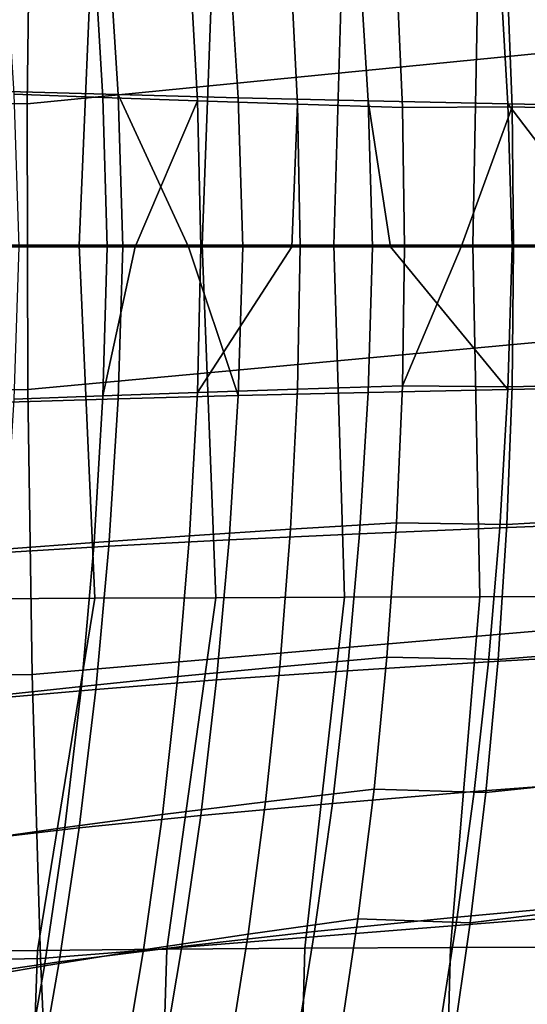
# Model space of a CAD drawing. Header units: metres. Extents: x -25 to 132, y -25 to 47.
# Tile 70 of 153: x 27.99 to 30.84, y -4.25 to 1.27. Entities that reach past the tile are written whole.
import ezdxf

# ---------------------------------------------------------------- set-up
doc = ezdxf.new("R2010")
doc.units = ezdxf.units.M
doc.layers.add('solid_12_061_031_XXX', color=7, linetype='CONTINUOUS')

msp = doc.modelspace()

# ---------------------------------------------------------------- linework, layer by layer
at = {"layer": 'solid_12_061_031_XXX'}
for points in [[(19.402887, 2.509754, 139.270981), (19.380774, 0.83826, 139.370789), (28.036573, 0.801222, 141.535034), (28.056118, 2.399641, 141.445511)], [(28.056118, 2.399641, 141.445511), (28.036573, 0.801222, 141.535034), (36.699417, 1.655827, 143.662109)], [(28.412506, 1.98639, 132.524033), (28.327396, 0.007914, 132.379303), (27.690132, 0.007931, 131.757492), (27.782248, 1.990365, 131.934174)], [(29.090658, 1.982986, 133.05777), (29.017441, 0.007898, 132.941971), (28.327396, 0.007914, 132.379303), (28.412506, 1.98639, 132.524033)], [(29.811712, 1.980191, 133.53157), (29.754799, 0.007886, 133.441025), (29.017441, 0.007898, 132.941971), (29.090658, 1.982986, 133.05777)], [(30.570389, 1.978046, 133.942108), (30.533625, 0.007876, 133.872513), (29.754799, 0.007886, 133.441025), (29.811712, 1.980191, 133.53157)], [(31.36116, 1.97659, 134.286484), (31.347742, 0.00787, 134.233032), (30.533625, 0.007876, 133.872513), (30.570389, 1.978046, 133.942108)], [(27.877411, 1.715902, 28.482021), (28.494688, 1.679342, 30.234945), (28.54599, 0.852283, 30.228737), (27.930208, 0.870613, 28.475422)], [(27.91028, 1.695414, 85.271935), (27.962502, 0.855337, 85.294914), (28.460358, 0.836405, 84.740547), (28.412178, 1.658, 84.715843)], [(28.039221, -0.799876, 141.535736), (36.690666, 0.000631, 143.709335), (36.699417, 1.655827, 143.662109), (28.036573, 0.801222, 141.535034)], [(28.412178, 1.658, 84.715843), (28.460358, 0.836405, 84.740547), (28.990108, 0.817472, 84.216156), (28.946484, 1.620662, 84.189751)], [(28.494688, 1.679342, 30.234945), (29.168772, 1.643833, 31.96837), (29.218342, 0.834431, 31.961918), (28.54599, 0.852283, 30.228737)], [(28.946484, 1.620662, 84.189751), (28.990108, 0.817472, 84.216156), (29.550095, 0.798655, 83.723976), (29.511494, 1.583623, 83.696075)], [(29.168772, 1.643833, 31.96837), (29.898907, 1.609334, 33.680347), (29.946493, 0.817039, 33.6731), (29.218342, 0.834431, 31.961918)], [(29.898907, 1.609334, 33.680347), (30.684351, 1.575523, 35.368919), (30.729668, 0.799944, 35.360424), (29.946493, 0.817039, 33.6731)], [(29.511494, 1.583623, 83.696075), (29.550095, 0.798655, 83.723976), (30.138638, 0.780087, 83.266205), (30.105486, 1.54714, 83.237183)], [(30.138638, 0.780087, 83.266205), (30.753101, 0.784673, 82.843872), (30.723967, 1.556253, 82.812447), (30.105486, 1.54714, 83.237183)], [(30.684351, 1.575523, 35.368919), (31.524326, 1.542514, 37.032146), (31.567085, 0.783208, 37.022034), (30.729668, 0.799944, 35.360424)], [(30.723967, 1.556253, 82.812447), (30.753101, 0.784673, 82.843872), (31.392166, 0.766337, 82.459305), (31.369133, 1.520367, 82.427719)], [(19.380774, 0.83826, 139.370789), (19.383423, -0.836433, 139.371506), (28.039221, -0.799876, 141.535736), (28.036573, 0.801222, 141.535034)], [(27.946974, 0, 28.469006), (27.930208, 0.870613, 28.475422), (28.54599, 0.852283, 30.228737), (28.572374, 0, 30.250292)], [(27.962502, 0.855337, 85.294914), (27.988811, 0, 85.292053), (28.483891, 0, 84.741028), (28.460358, 0.836405, 84.740547)], [(28.460358, 0.836405, 84.740547), (28.483891, 0, 84.741028), (28.642391, 0, 84.577614), (28.990108, 0.817472, 84.216156)], [(28.940441, 0, 31.21911), (28.54599, 0.852283, 30.228737), (29.218342, 0.834431, 31.961918), (29.244444, 0, 31.982006)], [(28.940441, 0, 31.21911), (28.572374, 0, 30.250292), (28.54599, 0.852283, 30.228737)], [(29.244444, 0, 31.982006), (29.218342, 0.834431, 31.961918), (29.946493, 0.817039, 33.6731), (29.971966, 0, 33.691128)], [(28.642391, 0, 84.577614), (29.010241, 0, 84.219955), (28.990108, 0.817472, 84.216156)], [(28.990108, 0.817472, 84.216156), (29.010241, 0, 84.219955), (29.518742, 0, 83.770401), (29.550095, 0.798655, 83.723976)], [(29.518742, 0, 83.770401), (29.56625, 0, 83.730843), (29.550095, 0.798655, 83.723976)], [(29.550095, 0.798655, 83.723976), (29.56625, 0, 83.730843), (30.150312, 0, 83.275665), (30.138638, 0.780087, 83.266205)], [(30.072493, 0, 33.915821), (29.946493, 0.817039, 33.6731), (30.729668, 0.799944, 35.360424), (30.754166, 0, 35.375946)], [(30.072493, 0, 33.915821), (29.971966, 0, 33.691128), (29.946493, 0.817039, 33.6731)], [(30.138638, 0.780087, 83.266205), (30.150312, 0, 83.275665), (30.468082, 0, 83.050453), (30.753101, 0.784673, 82.843872)], [(30.468082, 0, 83.050453), (30.760466, 0, 82.855965), (30.753101, 0.784673, 82.843872)], [(31.339834, 0, 36.551662), (30.729668, 0.799944, 35.360424), (31.567085, 0.783208, 37.022034), (31.590231, 0, 37.034653)], [(31.339834, 0, 36.551662), (30.754166, 0, 35.375946), (30.729668, 0.799944, 35.360424)], [(30.753101, 0.784673, 82.843872), (30.760466, 0, 82.855965), (31.394527, 0, 82.472763), (31.392166, 0.766337, 82.459305)], [(27.690132, 0.007931, 131.757492), (28.327396, 0.007914, 132.379303), (28.416458, -1.970579, 132.526337), (27.786654, -1.974518, 131.937408)], [(27.930208, -0.870613, 28.475422), (27.946974, 0, 28.469006), (28.572374, 0, 30.250292), (28.54599, -0.852283, 30.228737)], [(28.460358, -0.836395, 84.740547), (28.483891, 0, 84.741028), (27.988811, 0, 85.292053), (27.962502, -0.855324, 85.294914)], [(28.06406, -2.398295, 141.447617), (36.705139, -1.654565, 143.663605), (36.690666, 0.000631, 143.709335), (28.039221, -0.799876, 141.535736)], [(28.327396, 0.007914, 132.379303), (29.017441, 0.007898, 132.941971), (29.09404, -1.967205, 133.059219), (28.416458, -1.970579, 132.526337)], [(28.99011, -0.817452, 84.216156), (29.010241, 0, 84.219955), (28.642391, 0, 84.577614), (28.460358, -0.836395, 84.740547)], [(28.460358, -0.836395, 84.740547), (28.642391, 0, 84.577614), (28.483891, 0, 84.741028)], [(28.54599, -0.852283, 30.228737), (28.572374, 0, 30.250292), (28.940441, 0, 31.21911), (29.218342, -0.834431, 31.961918)], [(29.218342, -0.834431, 31.961918), (28.940441, 0, 31.21911), (29.244444, 0, 31.982006)], [(29.550097, -0.79864, 83.723976), (29.56625, 0, 83.730843), (29.518742, 0, 83.770401), (28.99011, -0.817452, 84.216156)], [(28.99011, -0.817452, 84.216156), (29.518742, 0, 83.770401), (29.010241, 0, 84.219955)], [(29.017441, 0.007898, 132.941971), (29.754799, 0.007886, 133.441025), (29.814417, -1.964435, 133.532303), (29.09404, -1.967205, 133.059219)], [(29.218342, -0.834431, 31.961918), (29.244444, 0, 31.982006), (29.971966, 0, 33.691128), (29.946493, -0.817039, 33.6731)], [(30.138638, -0.780077, 83.266205), (30.150312, 0, 83.275665), (29.56625, 0, 83.730843), (29.550097, -0.79864, 83.723976)], [(29.754799, 0.007886, 133.441025), (30.533625, 0.007876, 133.872513), (30.572325, -1.962309, 133.94223), (29.814417, -1.964435, 133.532303)], [(29.946493, -0.817039, 33.6731), (29.971966, 0, 33.691128), (30.072493, 0, 33.915821), (30.729668, -0.799944, 35.360424)], [(30.729668, -0.799944, 35.360424), (30.072493, 0, 33.915821), (30.754166, 0, 35.375946)], [(30.753101, -0.784678, 82.843872), (30.760466, 0, 82.855965), (30.468082, 0, 83.050453), (30.138638, -0.780077, 83.266205)], [(30.138638, -0.780077, 83.266205), (30.468082, 0, 83.050453), (30.150312, 0, 83.275665)], [(30.533625, 0.007876, 133.872513), (31.347742, 0.00787, 134.233032), (31.362255, -1.960866, 134.286148), (30.572325, -1.962309, 133.94223)], [(30.729668, -0.799944, 35.360424), (30.754166, 0, 35.375946), (31.339834, 0, 36.551662), (31.567085, -0.783208, 37.022034)], [(31.392166, -0.766345, 82.459305), (31.394527, 0, 82.472763), (30.760466, 0, 82.855965), (30.753101, -0.784678, 82.843872)], [(31.392166, -0.766345, 82.459305), (30.753101, -0.784678, 82.843872), (30.723965, -1.556262, 82.812447), (31.369133, -1.520382, 82.427719)], [(19.410835, -2.50793, 139.273132), (28.06406, -2.398295, 141.447617), (28.039221, -0.799876, 141.535736), (19.383423, -0.836433, 139.371506)], [(28.99011, -0.817452, 84.216156), (28.460358, -0.836395, 84.740547), (28.41218, -1.65798, 84.715843), (28.946487, -1.620622, 84.189758)], [(29.550097, -0.79864, 83.723976), (28.99011, -0.817452, 84.216156), (28.946487, -1.620622, 84.189758), (29.511496, -1.583594, 83.696075)], [(29.946493, -0.817039, 33.6731), (29.898907, -1.609334, 33.680347), (29.168772, -1.643833, 31.96837), (29.218342, -0.834431, 31.961918)], [(30.138638, -0.780077, 83.266205), (29.550097, -0.79864, 83.723976), (29.511496, -1.583594, 83.696075), (30.105488, -1.547121, 83.237183)], [(30.729668, -0.799944, 35.360424), (30.684351, -1.575523, 35.368919), (29.898907, -1.609334, 33.680347), (29.946493, -0.817039, 33.6731)], [(30.723965, -1.556262, 82.812447), (30.753101, -0.784678, 82.843872), (30.138638, -0.780077, 83.266205), (30.105488, -1.547121, 83.237183)], [(31.567085, -0.783208, 37.022034), (31.524326, -1.542514, 37.032146), (30.684351, -1.575523, 35.368919), (30.729668, -0.799944, 35.360424)], [(28.54599, -0.852283, 30.228737), (28.494688, -1.679342, 30.234945), (27.877411, -1.715901, 28.482021), (27.930208, -0.870613, 28.475422)], [(28.460358, -0.836395, 84.740547), (27.962502, -0.855324, 85.294914), (27.910282, -1.695387, 85.271935), (28.41218, -1.65798, 84.715843)], [(29.218342, -0.834431, 31.961918), (29.168772, -1.643833, 31.96837), (28.494688, -1.679342, 30.234945), (28.54599, -0.852283, 30.228737)], [(31.524326, -1.542514, 37.032146), (31.464115, -2.278103, 37.064751), (30.620459, -2.32689, 35.401207), (30.684351, -1.575523, 35.368919)], [(31.369133, -1.520382, 82.427719), (30.723965, -1.556262, 82.812447), (30.674461, -2.31455, 82.761925), (31.32663, -2.261925, 82.378334)], [(29.511496, -1.583594, 83.696075), (28.946487, -1.620622, 84.189758), (28.880657, -2.409255, 84.141129), (29.451746, -2.354634, 83.647446)], [(30.105488, -1.547121, 83.237183), (29.511496, -1.583594, 83.696075), (29.451746, -2.354634, 83.647446), (30.05217, -2.300929, 83.188835)], [(30.684351, -1.575523, 35.368919), (30.620459, -2.32689, 35.401207), (29.831537, -2.377, 33.712692), (29.898907, -1.609334, 33.680347)], [(30.674461, -2.31455, 82.761925), (30.723965, -1.556262, 82.812447), (30.105488, -1.547121, 83.237183), (30.05217, -2.300929, 83.188835)], [(28.110941, -3.988852, 141.271255), (36.742767, -3.30419, 143.525192), (36.705139, -1.654565, 143.663605), (28.06406, -2.398295, 141.447617)], [(28.946487, -1.620622, 84.189758), (28.41218, -1.65798, 84.715843), (28.34066, -2.464464, 84.667351), (28.880657, -2.409255, 84.141129)], [(29.168772, -1.643833, 31.96837), (29.098129, -2.428271, 32.001225), (28.420937, -2.48118, 30.268843), (28.494688, -1.679342, 30.234945)], [(29.898907, -1.609334, 33.680347), (29.831537, -2.377, 33.712692), (29.098129, -2.428271, 32.001225), (29.168772, -1.643833, 31.96837)], [(28.494688, -1.679342, 30.234945), (28.420937, -2.48118, 30.268843), (27.800701, -2.535795, 28.517582), (27.877411, -1.715901, 28.482021)], [(28.41218, -1.65798, 84.715843), (27.910282, -1.695387, 85.271935), (27.833508, -2.519857, 85.223564), (28.34066, -2.464464, 84.667351)], [(28.416458, -1.970579, 132.526337), (28.094748, -3.943883, 132.454025), (27.425852, -3.951473, 131.801376), (27.786654, -1.974518, 131.937408)], [(29.09404, -1.967205, 133.059219), (28.81881, -3.937476, 133.043152), (28.094748, -3.943883, 132.454025), (28.416458, -1.970579, 132.526337)], [(29.814417, -1.964435, 133.532303), (29.591961, -3.932279, 133.564484), (28.81881, -3.937476, 133.043152), (29.09404, -1.967205, 133.059219)], [(30.572325, -1.962309, 133.94223), (30.407867, -3.928321, 134.014359), (29.591961, -3.932279, 133.564484), (29.814417, -1.964435, 133.532303)], [(31.362255, -1.960866, 134.286148), (31.260002, -3.92563, 134.389709), (30.407867, -3.928321, 134.014359), (30.572325, -1.962309, 133.94223)], [(31.32663, -2.261925, 82.378334), (30.674461, -2.31455, 82.761925), (30.605827, -3.059341, 82.692642), (31.26581, -2.99079, 82.311462)], [(30.05217, -2.300929, 83.188835), (29.451746, -2.354634, 83.647446), (29.372135, -3.111535, 83.578392), (29.979893, -3.041297, 83.121483)], [(30.605827, -3.059341, 82.692642), (30.674461, -2.31455, 82.761925), (30.05217, -2.300929, 83.188835), (29.979893, -3.041297, 83.121483)], [(31.464115, -2.278103, 37.064751), (31.388645, -2.990161, 37.119663), (30.540249, -3.054202, 35.457104), (30.620459, -2.32689, 35.401207)], [(29.451746, -2.354634, 83.647446), (28.880657, -2.409255, 84.141129), (28.79398, -3.183095, 84.07058), (29.372135, -3.111535, 83.578392)], [(30.620459, -2.32689, 35.401207), (30.540249, -3.054202, 35.457104), (29.746708, -3.120149, 33.769958), (29.831537, -2.377, 33.712692)], [(19.462854, -4.170034, 139.076294), (28.110941, -3.988852, 141.271255), (28.06406, -2.398295, 141.447617), (19.410835, -2.50793, 139.273132)], [(28.880657, -2.409255, 84.141129), (28.34066, -2.464464, 84.667351), (28.247225, -3.255557, 84.595383), (28.79398, -3.183095, 84.07058)], [(29.831537, -2.377, 33.712692), (29.746708, -3.120149, 33.769958), (29.008795, -3.187806, 32.060295), (29.098129, -2.428271, 32.001225)], [(28.420937, -2.48118, 30.268843), (28.327171, -3.257799, 30.330256), (27.702557, -3.330226, 28.581934), (27.800701, -2.535795, 28.517582)], [(28.34066, -2.464464, 84.667351), (27.833508, -2.519857, 85.223564), (27.733673, -3.328403, 85.150101), (28.247225, -3.255557, 84.595383)], [(29.098129, -2.428271, 32.001225), (29.008795, -3.187806, 32.060295), (28.327171, -3.257799, 30.330256), (28.420937, -2.48118, 30.268843)], [(31.388645, -2.990161, 37.119663), (31.300108, -3.678873, 37.196705), (30.445984, -3.75761, 35.53643), (30.540249, -3.054202, 35.457104)], [(31.26581, -2.99079, 82.311462), (30.605827, -3.059341, 82.692642), (30.519297, -3.790435, 82.60495), (31.18782, -3.706791, 82.227455)], [(29.979893, -3.041297, 83.121483), (29.372135, -3.111535, 83.578392), (29.273945, -3.854071, 83.489243), (29.889862, -3.768023, 83.035431)], [(30.540249, -3.054202, 35.457104), (30.445984, -3.75761, 35.53643), (29.646742, -3.838895, 33.851963), (29.746708, -3.120149, 33.769958)], [(30.519297, -3.790435, 82.60495), (30.605827, -3.059341, 82.692642), (29.979893, -3.041297, 83.121483), (29.889862, -3.768023, 83.035431)], [(29.372135, -3.111535, 83.578392), (28.79398, -3.183095, 84.07058), (28.687811, -3.941888, 83.978432), (29.273945, -3.854071, 83.489243)], [(29.746708, -3.120149, 33.769958), (29.646742, -3.838895, 33.851963), (28.903151, -3.922502, 32.145409), (29.008795, -3.187806, 32.060295)], [(28.79398, -3.183095, 84.07058), (28.247225, -3.255557, 84.595383), (28.133303, -4.030969, 84.500229), (28.687811, -3.941888, 83.978432)], [(29.008795, -3.187806, 32.060295), (28.903151, -3.922502, 32.145409), (28.215822, -4.009202, 30.419004), (28.327171, -3.257799, 30.330256)], [(28.247225, -3.255557, 84.595383), (27.733673, -3.328403, 85.150101), (27.612267, -4.120691, 85.051849), (28.133303, -4.030969, 84.500229)], [(28.327171, -3.257799, 30.330256), (28.215822, -4.009202, 30.419004), (27.585455, -4.099123, 28.67491), (27.702557, -3.330226, 28.581934)], [(28.179585, -5.566525, 141.00766), (36.803265, -4.942884, 143.29509), (36.742767, -3.30419, 143.525192), (28.110941, -3.988852, 141.271255)], [(31.300108, -3.678873, 37.196705), (31.200697, -4.344425, 37.295696), (30.339924, -4.437269, 35.639004), (30.445984, -3.75761, 35.53643)], [(31.18782, -3.706791, 82.227455), (30.519297, -3.790435, 82.60495), (30.416107, -4.507628, 82.499184), (31.093813, -4.409743, 82.126648)], [(29.889862, -3.768023, 83.035431), (29.273945, -3.854071, 83.489243), (29.158457, -4.582015, 83.380295), (29.783291, -4.480904, 82.931)], [(30.445984, -3.75761, 35.53643), (30.339924, -4.437269, 35.639004), (29.533962, -4.533351, 33.958523), (29.646742, -3.838895, 33.851963)], [(30.416107, -4.507628, 82.499184), (30.519297, -3.790435, 82.60495), (29.889862, -3.768023, 83.035431), (29.783291, -4.480904, 82.931)], [(29.273945, -3.854071, 83.489243), (28.687811, -3.941888, 83.978432), (28.563509, -4.685377, 83.864983), (29.158457, -4.582015, 83.380295)], [(29.646742, -3.838895, 33.851963), (29.533962, -4.533351, 33.958523), (28.783575, -4.632423, 32.256382), (28.903151, -3.922502, 32.145409)], [(27.425852, -3.951473, 131.801376), (28.094748, -3.943883, 132.454025), (28.024956, -5.900113, 132.741562), (27.339432, -5.908111, 132.112061)], [(28.687811, -3.941888, 83.978432), (28.133303, -4.030969, 84.500229), (28.000319, -4.79041, 84.382202), (28.563509, -4.685377, 83.864983)], [(28.094748, -3.943883, 132.454025), (28.81881, -3.937476, 133.043152), (28.760061, -5.893597, 133.308609), (28.024956, -5.900113, 132.741562)], [(28.903151, -3.922502, 32.145409), (28.783575, -4.632423, 32.256382), (28.089319, -4.73539, 30.53492), (28.215822, -4.009202, 30.419004)], [(28.81881, -3.937476, 133.043152), (29.591961, -3.932279, 133.564484), (29.538967, -5.888468, 133.810135), (28.760061, -5.893597, 133.308609)], [(29.591961, -3.932279, 133.564484), (30.407867, -3.928321, 134.014359), (30.355848, -5.884632, 134.243576), (29.538967, -5.888468, 133.810135)], [(30.407867, -3.928321, 134.014359), (31.260002, -3.92563, 134.389709), (31.204897, -5.881996, 134.606934), (30.355848, -5.884632, 134.243576)], [(19.539206, -5.816728, 138.782013), (28.179585, -5.566525, 141.00766), (28.110941, -3.988852, 141.271255), (19.462854, -4.170034, 139.076294)], [(28.215822, -4.009202, 30.419004), (28.089319, -4.73539, 30.53492), (27.451872, -4.842417, 28.796339), (27.585455, -4.099123, 28.67491)], [(28.133303, -4.030969, 84.500229), (27.612267, -4.120691, 85.051849), (27.470783, -4.896389, 84.9291), (28.000319, -4.79041, 84.382202)]]:
    msp.add_3dface(points, dxfattribs=at)

doc.saveas('drawing.dxf')
